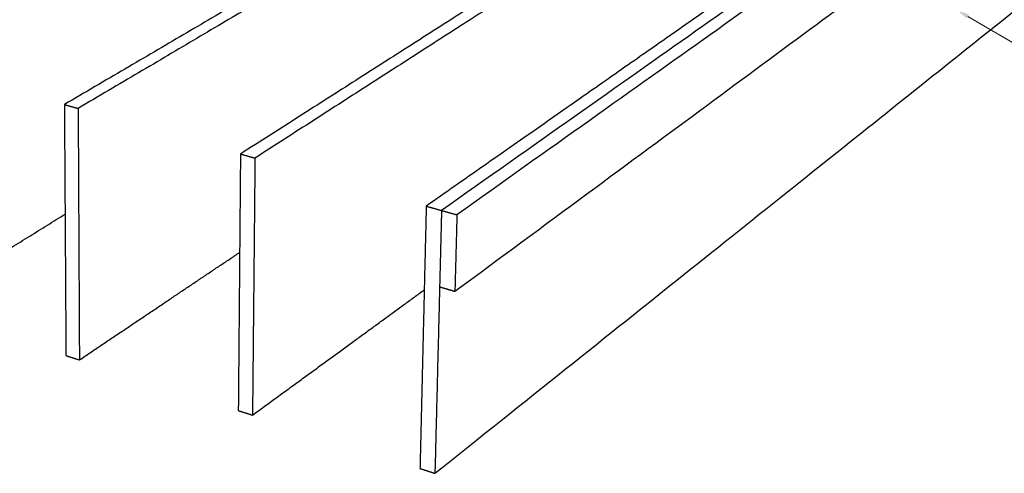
# Model space of a CAD drawing. Header units: millimetres. Extents: x 2538 to 24562, y 4449 to 23795.
# Tile 149 of 256: x 15618 to 16346, y 11089 to 11424. Entities that reach past the tile are written whole.
import ezdxf
from ezdxf import colors
from ezdxf.entities.mleader import LeaderData, LeaderLine
from ezdxf.math import Vec2, Vec3

# ---------------------------------------------------------------- set-up
doc = ezdxf.new("R2010")
doc.units = ezdxf.units.MM
doc.layers.add('HD021_Text', color=2, linetype='Continuous', lineweight=9)
doc.layers.add('Make2D$Visible$Curves', color=7, linetype='Continuous', true_color=0x000000)
doc.styles.add('Arial Narrow', font='ARIALN.TTF')

msp = doc.modelspace()

# ---------------------------------------------------------------- linework, layer by layer
at = {"layer": 'Make2D$Visible$Curves', "color": 7, "lineweight": -3}
for points, weights in [([(16736.19, 11851.92), (16431.92, 11637.33), (15929.85, 11283.23)], [476.691944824, 382.792577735, 288.893210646]), ([(16744.16, 11850.75), (16441.34, 11635.51), (15941.23, 11280.04)], [476.05382282, 382.154455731, 288.255088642]), ([(15939.73, 11223.41), (16437.79, 11591.01), (16740.13, 11814.16)], [290.107913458, 384.007280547, 477.906647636]), ([(15924.94, 11088.68), (16419.84, 11483.81), (16722.38, 11725.37)], [295.371619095, 389.270986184, 483.170353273]), ([(15834.35, 11563.28), (15690.98, 11485.41), (15527.03, 11396.37)], [358.429195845, 335.945051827, 313.46090781]), ([(15843.35, 11561.2), (15700.3, 11483.05), (15536.7, 11393.66)], [357.79107384, 335.306929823, 312.822785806]), ([(15949.16, 11536.8), (15810.17, 11455.22), (15650.71, 11361.63)], [350.452670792, 327.968526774, 305.484382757]), ([(15958.57, 11534.63), (15819.95, 11452.74), (15660.89, 11358.77)], [349.814548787, 327.33040477, 304.846260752]), ([(16069.31, 11509.08), (15935.3, 11423.52), (15781.03, 11325.03)], [342.476145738, 319.992001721, 297.507857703]), ([(16079.17, 11506.81), (15945.58, 11420.92), (15791.76, 11322.02)], [341.838023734, 319.353879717, 296.869735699]), ([(16195.2, 11480.04), (16066.83, 11390.21), (15918.52, 11286.42)], [334.499620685, 312.015476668, 289.53133265]), ([(15650.71, 11361.63), (15655.8, 11360.2), (15660.89, 11358.77)], [305.484382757, 305.165321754, 304.846260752]), ([(15650.71, 11361.63), (15651.3, 11267.74), (15651.87, 11175.8)], [305.484382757, 308.723586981, 311.962791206]), ([(15660.89, 11358.77), (15661.37, 11264.72), (15661.83, 11172.62)], [304.846260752, 308.085464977, 311.324669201]), ([(15781.03, 11325.03), (15780.22, 11229.05), (15779.43, 11135.11)], [297.507857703, 300.747061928, 303.986266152]), ([(15781.03, 11325.03), (15786.39, 11323.53), (15791.76, 11322.02)], [297.507857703, 297.188796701, 296.869735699]), ([(15791.76, 11322.02), (15790.83, 11225.86), (15789.93, 11131.76)], [296.869735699, 300.108939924, 303.348144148]), ([(15918.52, 11286.42), (15916.17, 11188.24), (15913.88, 11092.22)], [289.53133265, 292.770536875, 296.009741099]), ([(15918.52, 11286.42), (15924.18, 11284.83), (15929.85, 11283.23)], [289.53133265, 289.212271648, 288.893210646]), ([(15929.85, 11283.23), (15929.13, 11254.88), (15928.42, 11226.71)], [288.893210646, 289.819623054, 290.746035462]), ([(15929.85, 11283.23), (15935.53, 11281.64), (15941.23, 11280.04)], [288.893210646, 288.574149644, 288.255088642]), ([(15540.14, 11211.45), (15596.97, 11246.8), (15651.22, 11280.53)], [319.301194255, 326.927710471, 334.554226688]), ([(15941.23, 11280.04), (15940.47, 11251.63), (15939.73, 11223.41)], [288.255088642, 289.18150105, 290.107913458]), ([(15661.83, 11172.62), (15722.68, 11213.48), (15780.42, 11252.24)], [311.324669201, 319.729866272, 328.135063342]), ([(15789.93, 11131.76), (15855.39, 11179.5), (15917.04, 11224.47)], [303.348144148, 312.709163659, 322.070183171]), ([(15928.42, 11226.71), (15926.67, 11157.15), (15924.94, 11088.68)], [290.746071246, 293.05884517, 295.371619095]), ([(15928.42, 11226.71), (15934.07, 11225.06), (15939.73, 11223.41)], [290.746035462, 290.42697446, 290.107913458]), ([(15651.87, 11175.8), (15656.84, 11174.21), (15661.83, 11172.62)], [311.962791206, 311.643730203, 311.324669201]), ([(15779.43, 11135.11), (15784.68, 11133.43), (15789.93, 11131.76)], [303.986266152, 303.66720515, 303.348144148]), ([(15913.88, 11092.22), (15919.4, 11090.45), (15924.94, 11088.68)], [296.009741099, 295.690680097, 295.371619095])]:
    msp.add_rational_spline(points, weights, degree=2, dxfattribs=at)

# ---------------------------------------------------------------- leaders
at = {"layer": 'HD021_Text'}
ml = msp.add_multileader_mtext('Standard', dxfattribs=at)
ml.set_content('PLAFÓN STRATUS', color=5, style='Arial Narrow')
ml.set_leader_properties(color=5, linetype='ByLayer', lineweight=15)
ml.build(insert=Vec2(0, 0))
ml.multileader.update_dxf_attribs({"text_left_attachment_type": 6, "text_right_attachment_type": 6, "dogleg_length": 0.1, "arrow_head_size": 10, "scale": 5})
ctx = ml.context
ctx.base_point, ctx.scale, ctx.char_height, ctx.arrow_head_size, ctx.landing_gap_size, ctx.plane_origin = Vec3(16435.2, 11364.7), 5, 10, 10, 15, Vec3(16506.69, 11338.06)
ctx.left_attachment, ctx.right_attachment, ctx.text_align_type = 6, 6, 2
notes = []
notes.append((ctx, [(1, (1, 1, 0), (16425.91, 11364.7), (1, 0), 9.29, [(1, [(16310.75, 11431.87)], 0, [])])]))
ctx.mtext.insert, ctx.mtext.width, ctx.mtext.alignment, ctx.mtext.flow_direction = Vec3(16551.2, 11376.7), 287.8579, 3, 5
for ctx, leaders in notes:
    for number, flags, end, landing, length, lines in leaders:
        leader = LeaderData()
        leader.index, (leader.has_last_leader_line, leader.has_dogleg_vector, leader.attachment_direction) = number, flags
        leader.last_leader_point, leader.dogleg_vector, leader.dogleg_length = Vec3(end), Vec3(landing), length
        for number, points, colour, breaks in lines:
            line = LeaderLine()
            line.index, line.vertices, line.color, line.breaks = number, Vec3.list(points), colors.encode_raw_color(colour), breaks
            leader.lines.append(line)
        ctx.leaders.append(leader)

doc.saveas('drawing.dxf')
